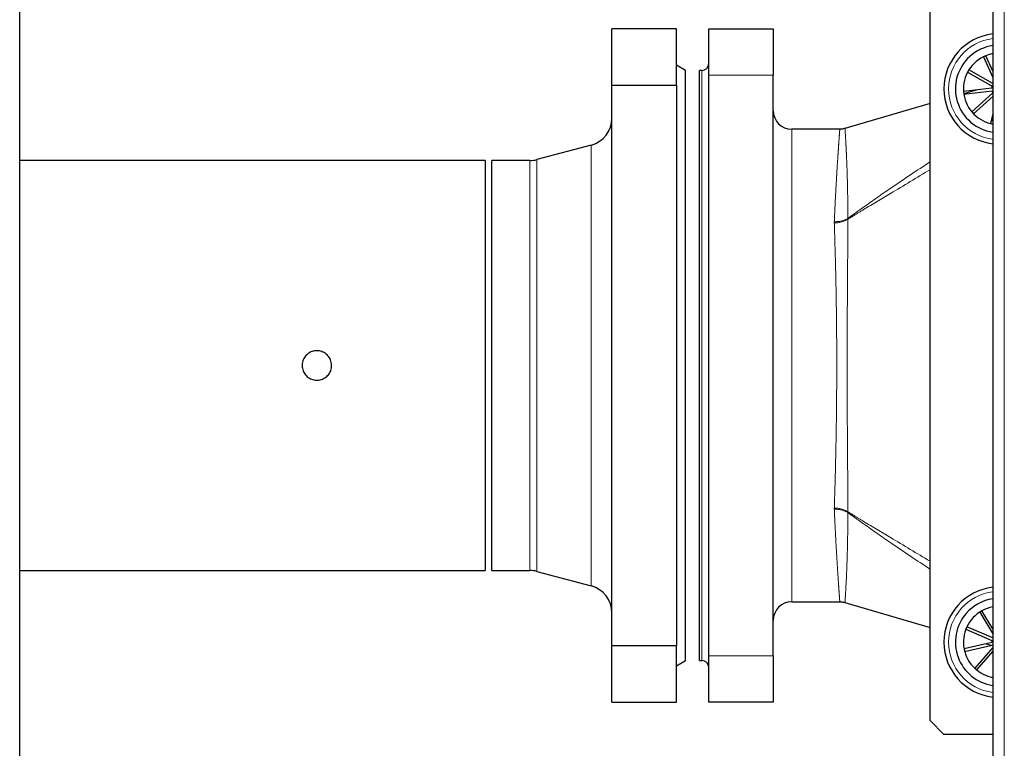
# Model space of a CAD drawing. Header units: millimetres. Extents: x 18 to 260, y 57 to 148.
# Tile 54 of 80: x 151.86 to 156.13, y 68.07 to 71.23. Entities that reach past the tile are written whole.
import ezdxf

# ---------------------------------------------------------------- set-up
doc = ezdxf.new("R2010")
doc.units = ezdxf.units.MM
doc.linetypes.add('PHANTOM', pattern=[12.7, 6.35, -1.27, 1.27, -1.27, 1.27, -1.27])

msp = doc.modelspace()

# ---------------------------------------------------------------- linework, layer by layer
at = {"color": 7, "linetype": 'Continuous', "lineweight": 25}
for p, q in [((156.081, 86.1605), (156.081, 61.0588)), ((151.861, 68.0085), (151.861, 76.7085)), ((155.809, 68.1896), (155.809, 71.2696)), ((154.429, 70.9455), (154.429, 71.1896)), ((154.709, 71.1896), (154.429, 71.1896)), ((154.709, 70.9455), (154.709, 71.1896)), ((154.849, 71.1896), (155.129, 71.1896)), ((154.849, 70.9896), (154.849, 71.1896)), ((155.129, 71.1896), (155.129, 70.9896)), ((156.0504, 71.0735), (156.0402, 71.0689)), ((156.0402, 71.0689), (156.081, 70.9785)), ((156.081, 71.0058), (156.0504, 71.0735)), ((154.749, 71.0096), (154.709, 71.0327)), ((155.9771, 71.0116), (155.9715, 71.0018)), ((156.081, 70.9523), (155.9771, 71.0116)), ((154.749, 68.4496), (154.749, 71.0096)), ((154.819, 71.0096), (154.809, 71.0096)), ((154.809, 68.4496), (154.809, 71.0096)), ((154.849, 68.4696), (154.849, 70.9896)), ((155.129, 68.4696), (155.129, 70.9896)), ((155.9715, 71.0018), (156.0784, 70.9408)), ((154.429, 70.9455), (154.709, 70.9455)), ((154.429, 68.5137), (154.429, 70.9455)), ((154.709, 70.9455), (154.709, 68.5137)), ((156.0765, 70.9319), (155.9541, 70.9184)), ((156.0126, 70.9249), (155.9552, 70.9081)), ((156.081, 70.9448), (156.0747, 70.943)), ((155.9541, 70.9184), (155.9553, 70.9072)), ((155.9553, 70.9072), (156.0777, 70.9207)), ((156.081, 70.912), (155.9903, 70.8295)), ((155.9978, 70.8212), (156.081, 70.8968)), ((155.809, 70.8655), (155.4395, 70.7577)), ((155.9903, 70.8295), (155.9978, 70.8212)), ((156.081, 70.8232), (156.0718, 70.7788)), ((155.4175, 70.7546), (155.209, 70.7546)), ((156.081, 70.7769), (156.0718, 70.7788)), ((156.0718, 70.7788), (156.081, 70.7769)), ((154.34, 70.686), (154.104, 70.6227)), ((153.879, 70.6186), (151.861, 70.6186)), ((153.879, 70.6186), (153.879, 68.8406)), ((154.073, 70.6186), (153.909, 70.6186)), ((153.909, 68.8406), (153.909, 70.6186)), ((151.861, 68.8406), (153.879, 68.8406)), ((153.909, 68.8406), (154.073, 68.8406)), ((154.104, 68.8366), (154.34, 68.7733)), ((155.209, 68.7046), (155.4175, 68.7046)), ((155.4395, 68.7016), (155.809, 68.5938)), ((156.034, 68.6657), (156.0244, 68.6599)), ((156.081, 68.5875), (156.034, 68.6657)), ((156.0244, 68.6599), (156.081, 68.5657)), ((155.9684, 68.5956), (155.964, 68.5852)), ((155.964, 68.5852), (156.0773, 68.5372)), ((156.081, 68.5478), (155.9684, 68.5956)), ((154.709, 68.5137), (154.429, 68.5137)), ((154.429, 68.2696), (154.429, 68.5137)), ((154.709, 68.2696), (154.709, 68.5137)), ((156.0765, 68.5281), (155.9565, 68.5004)), ((155.9565, 68.5004), (155.959, 68.4894)), ((155.959, 68.4894), (156.0789, 68.5171)), ((156.081, 68.5063), (156.0028, 68.4163)), ((156.0529, 68.5227), (156.075, 68.5162)), ((156.0804, 68.5146), (156.081, 68.5145)), ((154.709, 68.4265), (154.749, 68.4496)), ((154.809, 68.4496), (154.819, 68.4496)), ((154.849, 68.2696), (154.849, 68.4696)), ((155.129, 68.4696), (155.129, 68.2696)), ((156.0113, 68.4089), (156.081, 68.4891)), ((156.0028, 68.4163), (156.0113, 68.4089)), ((154.429, 68.2696), (154.709, 68.2696)), ((155.129, 68.2696), (154.849, 68.2696)), ((155.809, 68.1896), (155.869, 68.1296)), ((156.081, 68.1296), (155.869, 68.1296))]:
    msp.add_line(p, q, dxfattribs=at)
at = {"color": 8, "linetype": 'PHANTOM', "lineweight": 18}
for p, q in [((156.131, 86.1496), (156.131, 61.0696)), ((154.819, 68.4496), (154.819, 71.0096)), ((155.129, 70.9896), (154.849, 70.9896)), ((155.209, 70.7546), (155.209, 68.7046)), ((156.0738, 70.7884), (156.081, 70.7931)), ((154.34, 68.7733), (154.34, 70.686)), ((154.073, 68.8406), (154.073, 70.6186)), ((154.104, 68.8366), (154.104, 70.6227)), ((155.3937, 70.348), (155.3937, 70.3535)), ((155.4528, 70.3679), (155.4528, 70.3649)), ((155.3937, 69.1058), (155.3937, 69.1113)), ((155.4528, 69.0944), (155.4528, 69.0914)), ((154.849, 68.4696), (155.129, 68.4696))]:
    msp.add_line(p, q, dxfattribs=at)
at = {"color": 7, "linetype": 'Continuous', "lineweight": 25}
for centre, radius, start, end in [((156.109, 70.9296), 0.24, 96.6998, 263.3002), ((156.109, 70.9296), 0.19, 98.4745, 132.2891), ((156.109, 70.9296), 0.19, 132.2891, 261.5255), ((156.109, 70.9296), 0.1553, 112.1455, 148.1455), ((156.109, 70.9296), 0.1553, 100.3861, 112.1455), ((154.819, 71.0396), 0.03, 270, 0), ((156.109, 70.9296), 0.1553, 148.1455, 184.1455), ((156.109, 70.9296), 0.0326, 159.91, 176.0141), ((156.109, 70.9296), 0.1553, 184.1455, 220.1455), ((156.109, 70.9296), 0.0326, 195.91, 210.715), ((154.309, 70.8019), 0.12, 285, 0), ((155.209, 70.8346), 0.08, 180, 270), ((156.109, 70.9296), 0.1553, 220.1455, 256.1455), ((154.073, 70.7386), 0.12, 270, 285), ((154.073, 68.7206), 0.12, 75, 90), ((154.309, 68.6574), 0.12, 0, 75), ((156.109, 68.5296), 0.24, 96.6998, 263.3002), ((155.209, 68.6246), 0.08, 90, 180), ((156.109, 68.5296), 0.19, 98.4745, 139.0096), ((156.109, 68.5296), 0.1553, 118.866, 154.866), ((156.109, 68.5296), 0.1553, 100.3861, 118.866), ((156.109, 68.5296), 0.19, 139.0096, 261.5255), ((156.109, 68.5296), 0.1553, 154.866, 190.866), ((156.109, 68.5296), 0.0326, 166.6305, 182.7345), ((156.109, 68.5296), 0.1553, 190.866, 226.866), ((156.109, 68.5296), 0.0326, 202.6305, 210.715), ((154.819, 68.4196), 0.03, 0, 90), ((156.109, 68.5296), 0.1553, 226.866, 259.6139)]:
    msp.add_arc(centre, radius, start, end, dxfattribs=at)
at = {"color": 8, "linetype": 'PHANTOM', "lineweight": 18}
for centre, radius, start, end in [((156.109, 70.9296), 0.22, 97.312, 262.688), ((155.3992, 70.4598), 0.1064, 267.0548, 300.2592), ((155.394, 70.4588), 0.1108, 269.8553, 302.0721), ((155.394, 69.0005), 0.1108, 57.929, 90.1447), ((155.3992, 68.9995), 0.1064, 59.7415, 92.9435), ((156.109, 68.5296), 0.22, 97.312, 262.688)]:
    msp.add_arc(centre, radius, start, end, dxfattribs=at)
for points, knots in [([(155.3937, 70.3535), (155.3948, 70.3781), (155.3971, 70.4273), (155.4006, 70.4945), (155.4041, 70.556), (155.4074, 70.6082), (155.4102, 70.651), (155.4126, 70.6857), (155.4146, 70.7139), (155.4161, 70.735), (155.4171, 70.7484), (155.4176, 70.7547), (155.4175, 70.754), (155.4175, 70.7537)], [0, 0, 0, 0, 0.101126, 0.202252, 0.30707, 0.411887, 0.502666, 0.593444, 0.686869, 0.780294, 0.870914, 0.961534, 1, 1, 1, 1]), ([(155.4401, 70.7558), (155.4401, 70.7565), (155.4399, 70.7591), (155.4404, 70.7517), (155.4415, 70.7351), (155.4434, 70.7033), (155.4457, 70.659), (155.4476, 70.6176), (155.4494, 70.5681), (155.451, 70.5092), (155.4522, 70.4431), (155.4526, 70.3929), (155.4528, 70.3679)], [0, 0, 0, 0, 0.033115, 0.125593, 0.218071, 0.399229, 0.492207, 0.585185, 0.687164, 0.789138, 0.894571, 1, 1, 1, 1]), ([(155.4528, 70.3679), (155.4597, 70.3729), (155.4824, 70.3892), (155.5441, 70.4333), (155.6554, 70.5114), (155.7521, 70.5754), (155.809, 70.6131)], [0, 0, 0, 0, 0.05922, 0.194155, 0.525966, 1, 1, 1, 1]), ([(155.809, 70.579), (155.7519, 70.5445), (155.6553, 70.4862), (155.5439, 70.4196), (155.4823, 70.3826), (155.4597, 70.369), (155.4528, 70.3649)], [0, 0, 0, 0, 0.47771, 0.807245, 0.941251, 1, 1, 1, 1]), ([(155.3937, 69.1113), (155.3947, 69.1427), (155.3967, 69.2055), (155.3994, 69.3084), (155.4016, 69.4159), (155.4033, 69.5277), (155.4042, 69.642), (155.4045, 69.7573), (155.4039, 69.8722), (155.4026, 69.9854), (155.4005, 70.1048), (155.3975, 70.2284), (155.3949, 70.3081), (155.3937, 70.348)], [0, 0, 0, 0, 0.086717, 0.17371, 0.260425, 0.347144, 0.434139, 0.520857, 0.607481, 0.694381, 0.781005, 0.890503, 1, 1, 1, 1]), ([(155.4528, 70.3649), (155.4526, 70.3233), (155.4521, 70.24), (155.4511, 70.1124), (155.4502, 69.99), (155.4496, 69.8747), (155.4493, 69.7578), (155.4494, 69.6405), (155.4499, 69.5242), (155.4506, 69.4099), (155.4515, 69.2992), (155.4523, 69.1927), (155.4526, 69.1271), (155.4528, 69.0944)], [0, 0, 0, 0, 0.109851, 0.219711, 0.306136, 0.392805, 0.47923, 0.565702, 0.652419, 0.73889, 0.825847, 0.913054, 1, 1, 1, 1]), ([(155.4175, 68.7056), (155.4175, 68.7054), (155.4175, 68.7052), (155.4169, 68.7129), (155.4158, 68.7279), (155.4142, 68.75), (155.4122, 68.7793), (155.4097, 68.8154), (155.4069, 68.8577), (155.404, 68.9059), (155.4009, 68.9606), (155.3974, 69.0263), (155.395, 69.0773), (155.3937, 69.1058)], [0, 0, 0, 0, 0.054797, 0.148059, 0.238538, 0.329016, 0.42212, 0.515223, 0.605802, 0.696381, 0.789578, 0.882777, 1, 1, 1, 1]), ([(155.4528, 69.0914), (155.4526, 69.0633), (155.4521, 69.0135), (155.4509, 68.9504), (155.4496, 68.8975), (155.4479, 68.8501), (155.4456, 68.7955), (155.4432, 68.7531), (155.4415, 68.7245), (155.4402, 68.7056), (155.4402, 68.7043), (155.4401, 68.7035)], [0, 0, 0, 0, 0.118597, 0.209674, 0.300754, 0.394234, 0.487717, 0.668048, 0.760587, 0.853124, 1, 1, 1, 1]), ([(155.4528, 69.0944), (155.4597, 69.0903), (155.4823, 69.0766), (155.5439, 69.0397), (155.6553, 68.9731), (155.7519, 68.9148), (155.809, 68.8803)], [0, 0, 0, 0, 0.05875, 0.192756, 0.522291, 1, 1, 1, 1]), ([(155.809, 68.8462), (155.7521, 68.8838), (155.6554, 68.9479), (155.5441, 69.026), (155.4824, 69.07), (155.4597, 69.0864), (155.4528, 69.0914)], [0, 0, 0, 0, 0.474035, 0.805845, 0.94078, 1, 1, 1, 1])]:
    msp.add_open_spline(points, degree=3, knots=knots, dxfattribs=at)
at = {"color": 7, "linetype": 'Continuous', "lineweight": 25}
for points, knots in [([(155.4395, 70.7583), (155.4349, 70.7568), (155.4277, 70.7545), (155.4202, 70.7551), (155.4175, 70.7553)], [0, 0, 0, 0, 0.647055, 1, 1, 1, 1]), ([(153.2138, 69.7296), (153.2131, 69.7225), (153.2117, 69.7081), (153.2007, 69.6889), (153.1844, 69.6744), (153.1642, 69.666), (153.1423, 69.6648), (153.1213, 69.671), (153.1035, 69.6837), (153.0909, 69.7015), (153.0849, 69.7226), (153.0863, 69.7444), (153.0947, 69.7646), (153.1094, 69.7808), (153.1286, 69.7913), (153.1502, 69.7949), (153.1717, 69.7911), (153.1908, 69.7803), (153.2052, 69.7639), (153.2127, 69.746), (153.2135, 69.7342), (153.2138, 69.7296)], [0, 0, 0, 0, 0.053595, 0.107185, 0.160858, 0.214596, 0.268242, 0.321782, 0.375371, 0.429088, 0.482803, 0.536399, 0.589941, 0.64357, 0.697306, 0.750997, 0.804554, 0.858106, 0.911792, 0.965525, 1, 1, 1, 1]), ([(155.4174, 68.7039), (155.4224, 68.7041), (155.4299, 68.7045), (155.4369, 68.7019), (155.4393, 68.701)], [0, 0, 0, 0, 0.655105, 1, 1, 1, 1])]:
    msp.add_open_spline(points, degree=3, knots=knots, dxfattribs=at)

doc.saveas('drawing.dxf')
